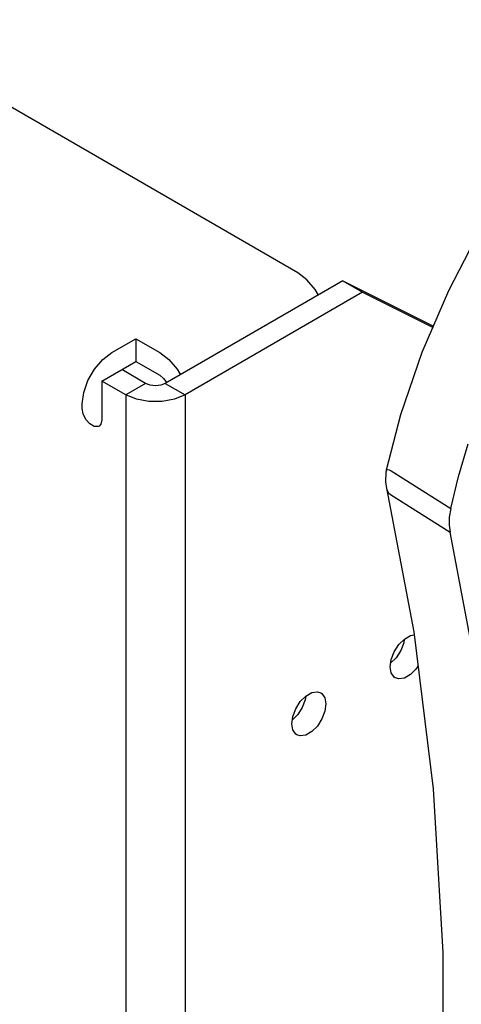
# Model space of a CAD drawing. Header units: inches. Extents: x 0 to 34, y 0 to 22.
# Tile 10 of 67: x 2.771 to 3.182, y 9.406 to 10.321. Entities that reach past the tile are written whole.
import ezdxf

# ---------------------------------------------------------------- set-up
doc = ezdxf.new("R2010")
doc.units = ezdxf.units.IN
doc.header["$LTSCALE"] = 1.87
doc.header["$MEASUREMENT"] = 0
doc.layers.get('0').update_dxf_attribs({"linetype": 'CONTINUOUS'})

msp = doc.modelspace()

# ---------------------------------------------------------------- linework, layer by layer
at = {"color": 2, "linetype": 'CONTINUOUS'}
for p, q in [((3.02964, 10.08595), (2.62196, 10.32134)), ((3.1705, 10.06946), (3.19494, 10.11676)), ((3.03816, 10.07947), (3.02964, 10.08595)), ((3.07158, 10.07838), (2.90641, 9.98301)), ((3.04581, 10.07055), (3.03816, 10.07947)), ((3.07158, 10.07838), (3.1562, 10.03645)), ((3.07158, 10.07838), (3.08994, 10.06778)), ((3.08994, 10.06778), (2.92477, 9.97241)), ((3.04887, 10.06526), (3.04581, 10.07055)), ((3.08994, 10.06778), (3.15567, 10.03521)), ((3.14567, 10.01212), (3.1705, 10.06946)), ((2.8566, 10.01177), (2.87889, 10.02464)), ((2.87889, 10.02464), (2.87889, 10.00345)), ((2.87889, 10.02464), (2.90118, 10.01177)), ((2.84808, 10.0053), (2.8566, 10.01177)), ((2.90118, 10.01177), (2.90969, 10.0053)), ((3.1257, 9.95424), (3.14567, 10.01212)), ((2.84043, 9.99638), (2.84808, 10.0053)), ((2.84742, 9.98528), (2.87889, 10.00345)), ((2.87889, 10.00345), (2.90118, 9.99058)), ((2.90969, 10.0053), (2.91734, 9.99638)), ((2.83432, 9.98579), (2.84043, 9.99638)), ((2.88806, 9.98301), (2.86577, 9.99588)), ((2.91734, 9.99638), (2.9204, 9.99109)), ((2.83042, 9.97471), (2.83432, 9.98579)), ((2.84742, 9.98528), (2.84742, 9.94926)), ((2.86971, 9.97241), (2.84742, 9.98528)), ((2.88806, 9.98301), (2.86971, 9.97241)), ((2.89228, 9.98138), (2.88806, 9.98301)), ((2.90118, 9.99058), (2.90469, 9.98774)), ((2.90641, 9.98301), (2.9022, 9.98138)), ((2.90469, 9.98774), (2.90767, 9.98373)), ((2.90641, 9.98301), (2.92477, 9.97241)), ((2.82907, 9.96409), (2.83042, 9.97471)), ((2.89724, 9.98082), (2.89228, 9.98138)), ((2.9022, 9.98138), (2.89724, 9.98082)), ((2.82907, 9.95986), (2.82907, 9.96409)), ((2.86971, 9.97241), (2.86971, 8.49543)), ((2.87957, 9.96828), (2.86971, 9.97241)), ((2.89113, 9.96611), (2.87957, 9.96828)), ((2.90335, 9.96611), (2.89113, 9.96611)), ((2.9149, 9.96828), (2.90335, 9.96611)), ((2.92477, 9.97241), (2.9149, 9.96828)), ((2.92477, 9.97241), (2.92477, 8.49543)), ((2.82998, 9.95473), (2.82907, 9.95986)), ((2.83252, 9.94958), (2.82998, 9.95473)), ((2.8362, 9.94541), (2.83252, 9.94958)), ((2.84029, 9.94305), (2.8362, 9.94541)), ((2.84651, 9.94519), (2.84472, 9.94332)), ((2.84742, 9.94926), (2.84651, 9.94519)), ((3.11223, 9.90268), (3.1257, 9.95424)), ((2.84396, 9.94297), (2.84029, 9.94305)), ((2.84472, 9.94332), (2.84396, 9.94297)), ((3.17952, 9.89658), (3.18839, 9.92672)), ((3.11181, 9.90051), (3.11141, 9.89137)), ((3.11223, 9.90268), (3.11181, 9.90051)), ((3.11222, 9.90267), (3.11247, 9.903)), ((3.11247, 9.903), (3.11338, 9.90308)), ((3.11338, 9.90308), (3.11479, 9.90264)), ((3.11479, 9.90264), (3.11654, 9.90178)), ((3.11654, 9.90178), (3.17208, 9.86666)), ((3.11141, 9.89137), (3.11229, 9.88547)), ((3.17208, 9.86666), (3.17952, 9.89658)), ((3.11229, 9.88548), (3.11229, 9.88547)), ((3.11229, 9.88548), (3.1379, 9.75207)), ((3.11229, 9.88547), (3.11287, 9.8836)), ((3.11287, 9.8836), (3.11421, 9.88124)), ((3.11421, 9.88124), (3.11593, 9.87962)), ((3.11593, 9.87962), (3.17149, 9.8446)), ((3.17208, 9.86666), (3.1708, 9.85875)), ((3.1708, 9.85875), (3.1706, 9.85132)), ((3.1706, 9.85132), (3.17149, 9.8446)), ((3.19769, 9.70711), (3.17149, 9.8446)), ((3.1238, 9.74009), (3.12901, 9.74529)), ((3.12892, 9.74521), (3.12843, 9.74169)), ((3.12901, 9.74529), (3.13455, 9.74849)), ((3.13455, 9.74849), (3.13827, 9.74907)), ((3.1379, 9.75207), (3.15591, 9.60611)), ((3.11955, 9.73352), (3.1238, 9.74009)), ((3.12566, 9.73454), (3.12141, 9.72797)), ((3.12843, 9.74169), (3.12566, 9.73454)), ((3.11581, 9.71951), (3.11678, 9.72638)), ((3.12141, 9.72797), (3.1162, 9.72277)), ((3.11678, 9.72638), (3.11955, 9.73352)), ((3.11678, 9.71376), (3.11581, 9.71951)), ((3.13976, 9.71738), (3.13455, 9.71218)), ((3.14179, 9.72052), (3.13976, 9.71738)), ((3.11955, 9.70982), (3.11678, 9.71376)), ((3.12048, 9.70919), (3.11955, 9.70982)), ((3.1238, 9.70816), (3.12048, 9.70919)), ((3.12901, 9.70898), (3.1238, 9.70816)), ((3.13455, 9.71218), (3.12901, 9.70898)), ((3.03203, 9.68711), (3.03725, 9.69231)), ((3.03716, 9.69222), (3.03667, 9.6887)), ((3.03725, 9.69231), (3.04279, 9.69551)), ((3.04279, 9.69551), (3.048, 9.69633)), ((3.048, 9.69633), (3.05131, 9.6953)), ((3.05131, 9.6953), (3.05225, 9.69466)), ((3.05225, 9.69466), (3.05502, 9.69072)), ((3.05502, 9.69072), (3.05598, 9.68497)), ((3.02501, 9.67339), (3.02779, 9.68054)), ((3.02779, 9.68054), (3.03203, 9.68711)), ((3.0339, 9.68156), (3.02965, 9.67499)), ((3.03667, 9.6887), (3.0339, 9.68156)), ((3.05598, 9.68497), (3.05502, 9.67811)), ((3.02405, 9.66653), (3.02501, 9.67339)), ((3.02965, 9.67499), (3.02444, 9.66979)), ((3.05225, 9.67096), (3.048, 9.66439)), ((3.05502, 9.67811), (3.05225, 9.67096)), ((3.02501, 9.66078), (3.02405, 9.66653)), ((3.048, 9.66439), (3.04279, 9.6592)), ((3.02779, 9.65684), (3.02501, 9.66078)), ((3.02872, 9.65621), (3.02779, 9.65684)), ((3.03203, 9.65518), (3.02872, 9.65621)), ((3.03725, 9.65599), (3.03203, 9.65518)), ((3.04279, 9.6592), (3.03725, 9.65599)), ((3.15591, 9.60611), (3.16493, 9.45386)), ((3.16493, 9.45386), (3.16493, 9.29599))]:
    msp.add_line(p, q, dxfattribs=at)

doc.saveas('drawing.dxf')
